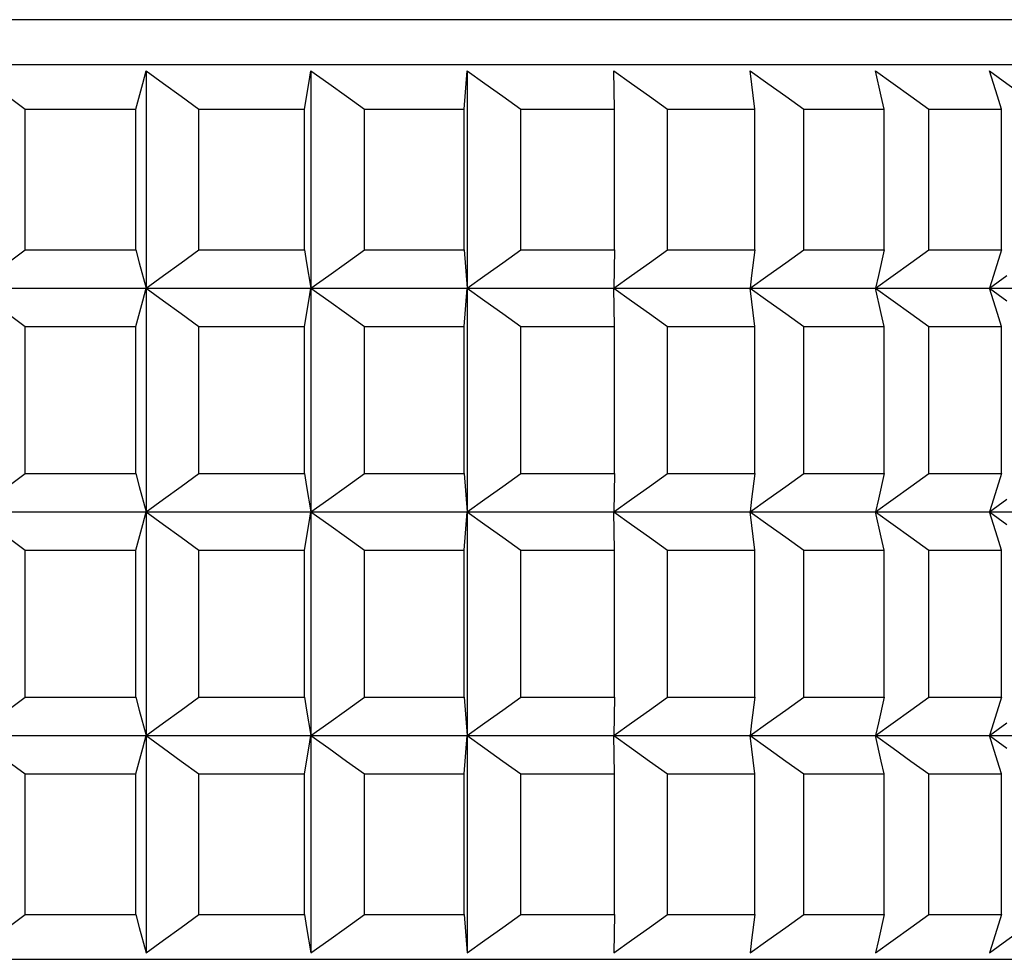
# Model space of a CAD drawing. Header units: millimetres. Extents: x -1098 to -957, y 1584 to 1677.
# Tile 6 of 8: x -1046 to -1038, y 1636 to 1644. Entities that reach past the tile are written whole.
import ezdxf

# ---------------------------------------------------------------- set-up
doc = ezdxf.new("R2010")
doc.units = ezdxf.units.MM
doc.header["$LTSCALE"] = 32.67
doc.layers.get('0').update_dxf_attribs({"linetype": 'CONTINUOUS'})

msp = doc.modelspace()

# ---------------------------------------------------------------- linework, layer by layer
at = {"color": 0, "linetype": 'Continuous'}
for p, q in [((-1035.8489, 1643.6617), (-1079.8489, 1643.6617)), ((-1080.6489, 1643.3117), (-1035.0489, 1643.3117)), ((-1045.0713, 1643.2617), (-1045.0713, 1636.3617)), ((-1043.781, 1643.2617), (-1043.781, 1636.3617)), ((-1042.5813, 1642.9617), (-1042.5593, 1643.2617)), ((-1042.5593, 1643.2617), (-1042.5593, 1636.3617)), ((-1041.4046, 1642.9617), (-1041.412, 1643.2617)), ((-1040.308, 1642.9617), (-1040.3448, 1643.2617)), ((-1046.0167, 1641.8617), (-1046.0167, 1642.9617)), ((-1046.0167, 1642.9617), (-1045.1518, 1642.9617)), ((-1045.1518, 1641.8617), (-1045.1518, 1642.9617)), ((-1044.6575, 1641.8617), (-1044.6575, 1642.9617)), ((-1044.6575, 1642.9617), (-1043.8324, 1642.9617)), ((-1043.8324, 1641.8617), (-1043.8324, 1642.9617)), ((-1043.3626, 1641.8617), (-1043.3626, 1642.9617)), ((-1043.3626, 1642.9617), (-1042.5813, 1642.9617)), ((-1042.5813, 1641.8617), (-1042.5813, 1642.9617)), ((-1042.1383, 1641.8617), (-1042.1383, 1642.9617)), ((-1042.1383, 1642.9617), (-1041.4046, 1642.9617)), ((-1041.4046, 1641.8617), (-1041.4046, 1642.9617)), ((-1040.9905, 1641.8617), (-1040.9905, 1642.9617)), ((-1040.9905, 1642.9617), (-1040.308, 1642.9617)), ((-1040.308, 1641.8617), (-1040.308, 1642.9617)), ((-1039.9248, 1641.8617), (-1039.9248, 1642.9617)), ((-1039.9248, 1642.9617), (-1039.2969, 1642.9617)), ((-1039.2969, 1641.8617), (-1039.2969, 1642.9617)), ((-1038.9465, 1641.8617), (-1038.9465, 1642.9617)), ((-1038.9465, 1642.9617), (-1038.3762, 1642.9617)), ((-1038.3762, 1641.8617), (-1038.3762, 1642.9617)), ((-1046.0167, 1641.8617), (-1045.1518, 1641.8617)), ((-1044.6575, 1641.8617), (-1043.8324, 1641.8617)), ((-1043.3626, 1641.8617), (-1042.5813, 1641.8617)), ((-1042.5813, 1641.8617), (-1042.5593, 1641.5617)), ((-1042.1383, 1641.8617), (-1041.4046, 1641.8617)), ((-1041.4046, 1641.8617), (-1041.412, 1641.5617)), ((-1040.9905, 1641.8617), (-1040.308, 1641.8617)), ((-1039.9248, 1641.8617), (-1039.2969, 1641.8617)), ((-1038.9465, 1641.8617), (-1038.3762, 1641.8617)), ((-1038.471, 1641.5617), (-1038.3348, 1641.6608)), ((-1080.6989, 1641.5617), (-1034.9989, 1641.5617)), ((-1042.5813, 1641.2617), (-1042.5593, 1641.5617)), ((-1041.4046, 1641.2617), (-1041.412, 1641.5617)), ((-1040.308, 1641.2617), (-1040.3448, 1641.5617)), ((-1038.471, 1641.5617), (-1038.3348, 1641.4627)), ((-1046.0167, 1640.1117), (-1046.0167, 1641.2617)), ((-1046.0167, 1641.2617), (-1045.1518, 1641.2617)), ((-1045.1518, 1640.1117), (-1045.1518, 1641.2617)), ((-1044.6575, 1640.1117), (-1044.6575, 1641.2617)), ((-1044.6575, 1641.2617), (-1043.8324, 1641.2617)), ((-1043.8324, 1640.1117), (-1043.8324, 1641.2617)), ((-1043.3626, 1640.1117), (-1043.3626, 1641.2617)), ((-1043.3626, 1641.2617), (-1042.5813, 1641.2617)), ((-1042.5813, 1640.1117), (-1042.5813, 1641.2617)), ((-1042.1383, 1640.1117), (-1042.1383, 1641.2617)), ((-1042.1383, 1641.2617), (-1041.4046, 1641.2617)), ((-1041.4046, 1640.1117), (-1041.4046, 1641.2617)), ((-1040.9905, 1640.1117), (-1040.9905, 1641.2617)), ((-1040.9905, 1641.2617), (-1040.308, 1641.2617)), ((-1040.308, 1640.1117), (-1040.308, 1641.2617)), ((-1039.9248, 1640.1117), (-1039.9248, 1641.2617)), ((-1039.9248, 1641.2617), (-1039.2969, 1641.2617)), ((-1039.2969, 1640.1117), (-1039.2969, 1641.2617)), ((-1038.9465, 1640.1117), (-1038.9465, 1641.2617)), ((-1038.9465, 1641.2617), (-1038.3762, 1641.2617)), ((-1038.3762, 1640.1117), (-1038.3762, 1641.2617)), ((-1046.0167, 1640.1117), (-1045.1518, 1640.1117)), ((-1044.6575, 1640.1117), (-1043.8324, 1640.1117)), ((-1043.3626, 1640.1117), (-1042.5813, 1640.1117)), ((-1042.5813, 1640.1117), (-1042.5593, 1639.8117)), ((-1042.1383, 1640.1117), (-1041.4046, 1640.1117)), ((-1041.4046, 1640.1117), (-1041.412, 1639.8117)), ((-1040.9905, 1640.1117), (-1040.308, 1640.1117)), ((-1039.9248, 1640.1117), (-1039.2969, 1640.1117)), ((-1038.9465, 1640.1117), (-1038.3762, 1640.1117)), ((-1038.471, 1639.8117), (-1038.3348, 1639.9108)), ((-1080.6989, 1639.8117), (-1034.9989, 1639.8117)), ((-1042.5813, 1639.5117), (-1042.5593, 1639.8117)), ((-1041.4046, 1639.5117), (-1041.412, 1639.8117)), ((-1040.308, 1639.5117), (-1040.3448, 1639.8117)), ((-1038.471, 1639.8117), (-1038.3348, 1639.7127)), ((-1046.0167, 1638.3617), (-1046.0167, 1639.5117)), ((-1046.0167, 1639.5117), (-1045.1518, 1639.5117)), ((-1045.1518, 1638.3617), (-1045.1518, 1639.5117)), ((-1044.6575, 1638.3617), (-1044.6575, 1639.5117)), ((-1044.6575, 1639.5117), (-1043.8324, 1639.5117)), ((-1043.8324, 1638.3617), (-1043.8324, 1639.5117)), ((-1043.3626, 1638.3617), (-1043.3626, 1639.5117)), ((-1043.3626, 1639.5117), (-1042.5813, 1639.5117)), ((-1042.5813, 1638.3617), (-1042.5813, 1639.5117)), ((-1042.1383, 1638.3617), (-1042.1383, 1639.5117)), ((-1042.1383, 1639.5117), (-1041.4046, 1639.5117)), ((-1041.4046, 1638.3617), (-1041.4046, 1639.5117)), ((-1040.9905, 1638.3617), (-1040.9905, 1639.5117)), ((-1040.9905, 1639.5117), (-1040.308, 1639.5117)), ((-1040.308, 1638.3617), (-1040.308, 1639.5117)), ((-1039.9248, 1638.3617), (-1039.9248, 1639.5117)), ((-1039.9248, 1639.5117), (-1039.2969, 1639.5117)), ((-1039.2969, 1638.3617), (-1039.2969, 1639.5117)), ((-1038.9465, 1638.3617), (-1038.9465, 1639.5117)), ((-1038.9465, 1639.5117), (-1038.3762, 1639.5117)), ((-1038.3762, 1638.3617), (-1038.3762, 1639.5117)), ((-1046.0167, 1638.3617), (-1045.1518, 1638.3617)), ((-1044.6575, 1638.3617), (-1043.8324, 1638.3617)), ((-1043.3626, 1638.3617), (-1042.5813, 1638.3617)), ((-1042.5813, 1638.3617), (-1042.5593, 1638.0617)), ((-1042.1383, 1638.3617), (-1041.4046, 1638.3617)), ((-1041.4046, 1638.3617), (-1041.412, 1638.0617)), ((-1040.9905, 1638.3617), (-1040.308, 1638.3617)), ((-1039.9248, 1638.3617), (-1039.2969, 1638.3617)), ((-1038.9465, 1638.3617), (-1038.3762, 1638.3617)), ((-1038.471, 1638.0617), (-1038.3348, 1638.1608)), ((-1080.6989, 1638.0617), (-1034.9989, 1638.0617)), ((-1042.5813, 1637.7617), (-1042.5593, 1638.0617)), ((-1041.4046, 1637.7617), (-1041.412, 1638.0617)), ((-1040.308, 1637.7617), (-1040.3448, 1638.0617)), ((-1038.471, 1638.0617), (-1038.3348, 1637.9627)), ((-1046.0167, 1636.6617), (-1046.0167, 1637.7617)), ((-1046.0167, 1637.7617), (-1045.1518, 1637.7617)), ((-1045.1518, 1636.6617), (-1045.1518, 1637.7617)), ((-1044.6575, 1636.6617), (-1044.6575, 1637.7617)), ((-1044.6575, 1637.7617), (-1043.8324, 1637.7617)), ((-1043.8324, 1636.6617), (-1043.8324, 1637.7617)), ((-1043.3626, 1636.6617), (-1043.3626, 1637.7617)), ((-1043.3626, 1637.7617), (-1042.5813, 1637.7617)), ((-1042.5813, 1636.6617), (-1042.5813, 1637.7617)), ((-1042.1383, 1636.6617), (-1042.1383, 1637.7617)), ((-1042.1383, 1637.7617), (-1041.4046, 1637.7617)), ((-1041.4046, 1636.6617), (-1041.4046, 1637.7617)), ((-1040.9905, 1636.6617), (-1040.9905, 1637.7617)), ((-1040.9905, 1637.7617), (-1040.308, 1637.7617)), ((-1040.308, 1636.6617), (-1040.308, 1637.7617)), ((-1039.9248, 1636.6617), (-1039.9248, 1637.7617)), ((-1039.9248, 1637.7617), (-1039.2969, 1637.7617)), ((-1039.2969, 1636.6617), (-1039.2969, 1637.7617)), ((-1038.9465, 1636.6617), (-1038.9465, 1637.7617)), ((-1038.9465, 1637.7617), (-1038.3762, 1637.7617)), ((-1038.3762, 1636.6617), (-1038.3762, 1637.7617)), ((-1046.0167, 1636.6617), (-1045.1518, 1636.6617)), ((-1044.6575, 1636.6617), (-1043.8324, 1636.6617)), ((-1043.3626, 1636.6617), (-1042.5813, 1636.6617)), ((-1042.5813, 1636.6617), (-1042.5593, 1636.3617)), ((-1042.1383, 1636.6617), (-1041.4046, 1636.6617)), ((-1041.4046, 1636.6617), (-1041.412, 1636.3617)), ((-1040.9905, 1636.6617), (-1040.308, 1636.6617)), ((-1039.9248, 1636.6617), (-1039.2969, 1636.6617)), ((-1038.9465, 1636.6617), (-1038.3762, 1636.6617)), ((-1080.6489, 1636.3117), (-1035.0489, 1636.3117))]:
    msp.add_line(p, q, dxfattribs=at)
for points in [[(-1046.4239, 1643.2617), (-1046.2889, 1643.1627), (-1046.1532, 1643.0627), (-1046.0167, 1642.9617)], [(-1045.1518, 1642.9617), (-1045.098, 1643.1627), (-1045.0713, 1643.2617)], [(-1045.0713, 1643.2617), (-1044.9342, 1643.1627), (-1044.7962, 1643.0627), (-1044.6575, 1642.9617)], [(-1043.8324, 1642.9617), (-1043.7981, 1643.1627), (-1043.781, 1643.2617)], [(-1043.781, 1643.2617), (-1043.6423, 1643.1627), (-1043.5029, 1643.0627), (-1043.3626, 1642.9617)], [(-1042.5593, 1643.2617), (-1042.4197, 1643.1627), (-1042.2794, 1643.0627), (-1042.1383, 1642.9617)], [(-1041.412, 1643.2617), (-1041.2723, 1643.1627), (-1041.1318, 1643.0627), (-1040.9905, 1642.9617)], [(-1040.3448, 1643.2617), (-1040.2056, 1643.1627), (-1040.0656, 1643.0627), (-1039.9248, 1642.9617)], [(-1039.2969, 1642.9617), (-1039.319, 1643.0627), (-1039.3629, 1643.2617)], [(-1039.3629, 1643.2617), (-1039.2248, 1643.1627), (-1039.0861, 1643.0627), (-1038.9465, 1642.9617)], [(-1038.3762, 1642.9617), (-1038.408, 1643.0627), (-1038.471, 1643.2617)], [(-1038.471, 1643.2617), (-1038.3348, 1643.1627), (-1038.1979, 1643.0627), (-1038.0603, 1642.9617)], [(-1046.4239, 1641.5617), (-1046.2889, 1641.6608), (-1046.1532, 1641.7608), (-1046.0167, 1641.8617)], [(-1045.1518, 1641.8617), (-1045.1248, 1641.7608), (-1045.0713, 1641.5617)], [(-1045.0713, 1641.5617), (-1044.9342, 1641.6608), (-1044.7962, 1641.7608), (-1044.6575, 1641.8617)], [(-1043.8324, 1641.8617), (-1043.8152, 1641.7608), (-1043.781, 1641.5617)], [(-1043.781, 1641.5617), (-1043.6423, 1641.6608), (-1043.5029, 1641.7608), (-1043.3626, 1641.8617)], [(-1042.5593, 1641.5617), (-1042.4197, 1641.6608), (-1042.2794, 1641.7608), (-1042.1383, 1641.8617)], [(-1041.412, 1641.5617), (-1041.2723, 1641.6608), (-1041.1318, 1641.7608), (-1040.9905, 1641.8617)], [(-1040.308, 1641.8617), (-1040.3326, 1641.6608), (-1040.3448, 1641.5617)], [(-1040.3448, 1641.5617), (-1040.2056, 1641.6608), (-1040.0656, 1641.7608), (-1039.9248, 1641.8617)], [(-1039.2969, 1641.8617), (-1039.341, 1641.6608), (-1039.3629, 1641.5617)], [(-1039.3629, 1641.5617), (-1039.2248, 1641.6608), (-1039.0861, 1641.7608), (-1038.9465, 1641.8617)], [(-1038.3762, 1641.8617), (-1038.4396, 1641.6608), (-1038.471, 1641.5617)], [(-1046.4239, 1641.5617), (-1046.2889, 1641.4627), (-1046.1532, 1641.3627), (-1046.0167, 1641.2617)], [(-1045.1518, 1641.2617), (-1045.098, 1641.4627), (-1045.0713, 1641.5617)], [(-1045.0713, 1641.5617), (-1044.9342, 1641.4627), (-1044.7962, 1641.3627), (-1044.6575, 1641.2617)], [(-1043.8324, 1641.2617), (-1043.7981, 1641.4627), (-1043.781, 1641.5617)], [(-1043.781, 1641.5617), (-1043.6423, 1641.4627), (-1043.5029, 1641.3627), (-1043.3626, 1641.2617)], [(-1042.5593, 1641.5617), (-1042.4197, 1641.4627), (-1042.2794, 1641.3627), (-1042.1383, 1641.2617)], [(-1041.412, 1641.5617), (-1041.2723, 1641.4627), (-1041.1318, 1641.3627), (-1040.9905, 1641.2617)], [(-1040.3448, 1641.5617), (-1040.2056, 1641.4627), (-1040.0656, 1641.3627), (-1039.9248, 1641.2617)], [(-1039.2969, 1641.2617), (-1039.319, 1641.3627), (-1039.3629, 1641.5617)], [(-1039.3629, 1641.5617), (-1039.2248, 1641.4627), (-1039.0861, 1641.3627), (-1038.9465, 1641.2617)], [(-1038.3762, 1641.2617), (-1038.408, 1641.3627), (-1038.471, 1641.5617)], [(-1046.4239, 1639.8117), (-1046.2889, 1639.9108), (-1046.1532, 1640.0108), (-1046.0167, 1640.1117)], [(-1045.1518, 1640.1117), (-1045.1248, 1640.0108), (-1045.0713, 1639.8117)], [(-1045.0713, 1639.8117), (-1044.9342, 1639.9108), (-1044.7962, 1640.0108), (-1044.6575, 1640.1117)], [(-1043.8324, 1640.1117), (-1043.8152, 1640.0108), (-1043.781, 1639.8117)], [(-1043.781, 1639.8117), (-1043.6423, 1639.9108), (-1043.5029, 1640.0108), (-1043.3626, 1640.1117)], [(-1042.5593, 1639.8117), (-1042.4197, 1639.9108), (-1042.2794, 1640.0108), (-1042.1383, 1640.1117)], [(-1041.412, 1639.8117), (-1041.2723, 1639.9108), (-1041.1318, 1640.0108), (-1040.9905, 1640.1117)], [(-1040.308, 1640.1117), (-1040.3326, 1639.9108), (-1040.3448, 1639.8117)], [(-1040.3448, 1639.8117), (-1040.2056, 1639.9108), (-1040.0656, 1640.0108), (-1039.9248, 1640.1117)], [(-1039.2969, 1640.1117), (-1039.341, 1639.9108), (-1039.3629, 1639.8117)], [(-1039.3629, 1639.8117), (-1039.2248, 1639.9108), (-1039.0861, 1640.0108), (-1038.9465, 1640.1117)], [(-1038.3762, 1640.1117), (-1038.4396, 1639.9108), (-1038.471, 1639.8117)], [(-1046.4239, 1639.8117), (-1046.2889, 1639.7127), (-1046.1532, 1639.6127), (-1046.0167, 1639.5117)], [(-1045.1518, 1639.5117), (-1045.098, 1639.7127), (-1045.0713, 1639.8117)], [(-1045.0713, 1639.8117), (-1044.9342, 1639.7127), (-1044.7962, 1639.6127), (-1044.6575, 1639.5117)], [(-1043.8324, 1639.5117), (-1043.7981, 1639.7127), (-1043.781, 1639.8117)], [(-1043.781, 1639.8117), (-1043.6423, 1639.7127), (-1043.5029, 1639.6127), (-1043.3626, 1639.5117)], [(-1042.5593, 1639.8117), (-1042.4197, 1639.7127), (-1042.2794, 1639.6127), (-1042.1383, 1639.5117)], [(-1041.412, 1639.8117), (-1041.2723, 1639.7127), (-1041.1318, 1639.6127), (-1040.9905, 1639.5117)], [(-1040.3448, 1639.8117), (-1040.2056, 1639.7127), (-1040.0656, 1639.6127), (-1039.9248, 1639.5117)], [(-1039.2969, 1639.5117), (-1039.319, 1639.6127), (-1039.3629, 1639.8117)], [(-1039.3629, 1639.8117), (-1039.2248, 1639.7127), (-1039.0861, 1639.6127), (-1038.9465, 1639.5117)], [(-1038.3762, 1639.5117), (-1038.408, 1639.6127), (-1038.471, 1639.8117)], [(-1046.4239, 1638.0617), (-1046.2889, 1638.1608), (-1046.1532, 1638.2608), (-1046.0167, 1638.3617)], [(-1045.1518, 1638.3617), (-1045.1248, 1638.2608), (-1045.0713, 1638.0617)], [(-1045.0713, 1638.0617), (-1044.9342, 1638.1608), (-1044.7962, 1638.2608), (-1044.6575, 1638.3617)], [(-1043.8324, 1638.3617), (-1043.8152, 1638.2608), (-1043.781, 1638.0617)], [(-1043.781, 1638.0617), (-1043.6423, 1638.1608), (-1043.5029, 1638.2608), (-1043.3626, 1638.3617)], [(-1042.5593, 1638.0617), (-1042.4197, 1638.1608), (-1042.2794, 1638.2608), (-1042.1383, 1638.3617)], [(-1041.412, 1638.0617), (-1041.2723, 1638.1608), (-1041.1318, 1638.2608), (-1040.9905, 1638.3617)], [(-1040.308, 1638.3617), (-1040.3326, 1638.1608), (-1040.3448, 1638.0617)], [(-1040.3448, 1638.0617), (-1040.2056, 1638.1608), (-1040.0656, 1638.2608), (-1039.9248, 1638.3617)], [(-1039.2969, 1638.3617), (-1039.341, 1638.1608), (-1039.3629, 1638.0617)], [(-1039.3629, 1638.0617), (-1039.2248, 1638.1608), (-1039.0861, 1638.2608), (-1038.9465, 1638.3617)], [(-1038.3762, 1638.3617), (-1038.4396, 1638.1608), (-1038.471, 1638.0617)], [(-1046.4239, 1638.0617), (-1046.2889, 1637.9627), (-1046.1532, 1637.8627), (-1046.0167, 1637.7617)], [(-1045.1518, 1637.7617), (-1045.098, 1637.9627), (-1045.0713, 1638.0617)], [(-1045.0713, 1638.0617), (-1044.9342, 1637.9627), (-1044.7962, 1637.8627), (-1044.6575, 1637.7617)], [(-1043.8324, 1637.7617), (-1043.7981, 1637.9627), (-1043.781, 1638.0617)], [(-1043.781, 1638.0617), (-1043.6423, 1637.9627), (-1043.5029, 1637.8627), (-1043.3626, 1637.7617)], [(-1042.5593, 1638.0617), (-1042.4197, 1637.9627), (-1042.2794, 1637.8627), (-1042.1383, 1637.7617)], [(-1041.412, 1638.0617), (-1041.2723, 1637.9627), (-1041.1318, 1637.8627), (-1040.9905, 1637.7617)], [(-1040.3448, 1638.0617), (-1040.2056, 1637.9627), (-1040.0656, 1637.8627), (-1039.9248, 1637.7617)], [(-1039.2969, 1637.7617), (-1039.319, 1637.8627), (-1039.3629, 1638.0617)], [(-1039.3629, 1638.0617), (-1039.2248, 1637.9627), (-1039.0861, 1637.8627), (-1038.9465, 1637.7617)], [(-1038.3762, 1637.7617), (-1038.408, 1637.8627), (-1038.471, 1638.0617)], [(-1046.4239, 1636.3617), (-1046.2889, 1636.4608), (-1046.1532, 1636.5608), (-1046.0167, 1636.6617)], [(-1045.1518, 1636.6617), (-1045.1248, 1636.5608), (-1045.0713, 1636.3617)], [(-1045.0713, 1636.3617), (-1044.9342, 1636.4608), (-1044.7962, 1636.5608), (-1044.6575, 1636.6617)], [(-1043.8324, 1636.6617), (-1043.8152, 1636.5608), (-1043.781, 1636.3617)], [(-1043.781, 1636.3617), (-1043.6423, 1636.4608), (-1043.5029, 1636.5608), (-1043.3626, 1636.6617)], [(-1042.5593, 1636.3617), (-1042.4197, 1636.4608), (-1042.2794, 1636.5608), (-1042.1383, 1636.6617)], [(-1041.412, 1636.3617), (-1041.2723, 1636.4608), (-1041.1318, 1636.5608), (-1040.9905, 1636.6617)], [(-1040.308, 1636.6617), (-1040.3326, 1636.4608), (-1040.3448, 1636.3617)], [(-1040.3448, 1636.3617), (-1040.2056, 1636.4608), (-1040.0656, 1636.5608), (-1039.9248, 1636.6617)], [(-1039.2969, 1636.6617), (-1039.341, 1636.4608), (-1039.3629, 1636.3617)], [(-1039.3629, 1636.3617), (-1039.2248, 1636.4608), (-1039.0861, 1636.5608), (-1038.9465, 1636.6617)], [(-1038.3762, 1636.6617), (-1038.4396, 1636.4608), (-1038.471, 1636.3617)], [(-1038.471, 1636.3617), (-1038.3348, 1636.4608), (-1038.1979, 1636.5608), (-1038.0603, 1636.6617)]]:
    msp.add_lwpolyline(points, dxfattribs=at)

doc.saveas('drawing.dxf')
